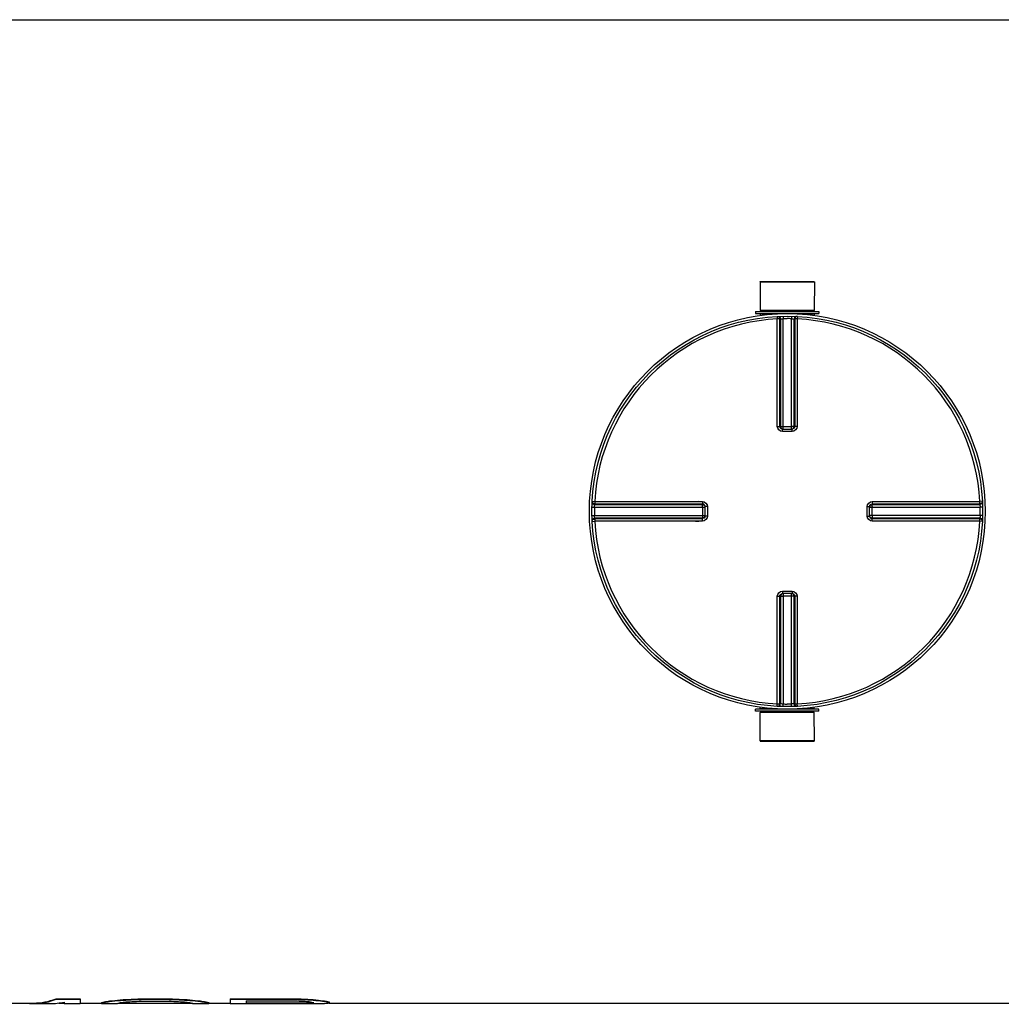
# Model space of a CAD drawing. Header units: millimetres. Extents: x 0 to 297, y 0 to 210.
# Tile 123 of 256: x 149 to 162, y 85 to 99. Entities that reach past the tile are written whole.
import ezdxf

# ---------------------------------------------------------------- set-up
doc = ezdxf.new("R2010")
doc.units = ezdxf.units.MM
doc.header["$LTSCALE"] = 16.335
doc.layers.get('0').update_dxf_attribs({"linetype": 'CONTINUOUS'})
for name, color, linetype in [('01_GLOBAL', 7, 'CONTINUOUS'), ('08_SURFACES', 7, 'CONTINUOUS'), ('AXES_REF', 7, 'CONTINUOUS')]:
    doc.layers.add(name, color=color, linetype=linetype)

msp = doc.modelspace()

# ---------------------------------------------------------------- linework, layer by layer
at = {"color": 7, "linetype": 'Continuous'}
for p, q in [((147.856, 98.833), (170.186, 98.833)), ((158.736, 95.26), (159.474, 95.26)), ((158.736, 95.26), (158.737, 94.875)), ((159.474, 95.26), (159.472, 94.875)), ((158.674, 94.857), (159.535, 94.857)), ((158.674, 94.857), (158.674, 94.829)), ((158.737, 94.875), (159.472, 94.875)), ((158.737, 94.875), (158.755, 94.857)), ((159.472, 94.875), (159.455, 94.857)), ((159.535, 94.857), (159.535, 94.829)), ((158.674, 94.829), (159.535, 94.829)), ((158.737, 94.826), (158.737, 94.804)), ((159.472, 94.826), (159.472, 94.804)), ((159.039, 93.256), (159.036, 93.256)), ((159.039, 93.256), (159.17, 93.256)), ((159.173, 93.256), (159.17, 93.256)), ((157.983, 92.203), (157.983, 92.203)), ((157.983, 92.203), (157.984, 92.2)), ((157.984, 92.2), (157.984, 92.069)), ((160.226, 92.2), (160.226, 92.203)), ((160.226, 92.069), (160.226, 92.2)), ((157.984, 92.069), (157.983, 92.066)), ((157.983, 92.066), (157.983, 92.066)), ((160.226, 92.066), (160.226, 92.069)), ((159.036, 91.013), (159.039, 91.013)), ((159.17, 91.013), (159.039, 91.013)), ((159.17, 91.013), (159.173, 91.013)), ((159.535, 89.439), (158.674, 89.439)), ((158.674, 89.411), (158.674, 89.439)), ((159.535, 89.411), (158.674, 89.411)), ((158.736, 89.009), (158.737, 89.394)), ((158.737, 89.443), (158.737, 89.465)), ((158.737, 89.394), (158.755, 89.411)), ((159.472, 89.394), (158.737, 89.394)), ((159.472, 89.394), (159.455, 89.411)), ((159.472, 89.443), (159.472, 89.465)), ((159.474, 89.009), (159.472, 89.394)), ((159.535, 89.411), (159.535, 89.439)), ((159.474, 89.009), (158.736, 89.009)), ((148.36, 85.435), (148.842, 85.435)), ((149.184, 85.435), (149.257, 85.435)), ((149.476, 85.435), (149.768, 85.435)), ((149.993, 85.435), (151.001, 85.435)), ((151.226, 85.435), (151.518, 85.435)), ((152.863, 85.435), (170.186, 85.435))]:
    msp.add_line(p, q, dxfattribs=at)
at = {"color": 9, "linetype": 'Continuous'}
for p, q in [((158.737, 94.826), (158.97, 94.826)), ((158.967, 94.791), (158.969, 94.757)), ((158.969, 93.291), (158.969, 94.757)), ((159.004, 93.291), (159.004, 94.756)), ((159.013, 94.757), (159.013, 93.29)), ((159.047, 94.794), (159.048, 94.76)), ((159.048, 93.256), (159.048, 94.76)), ((159.162, 94.794), (159.161, 94.76)), ((159.161, 93.256), (159.161, 94.76)), ((159.196, 93.29), (159.196, 94.757)), ((159.206, 94.756), (159.206, 93.291)), ((159.24, 94.826), (159.472, 94.826)), ((159.243, 94.791), (159.241, 94.757)), ((159.241, 94.757), (159.241, 93.291)), ((159.004, 93.291), (159.013, 93.29)), ((159.039, 93.221), (159.039, 93.256)), ((159.048, 93.289), (159.161, 93.289)), ((159.17, 93.221), (159.17, 93.256)), ((159.196, 93.29), (159.206, 93.291)), ((159.105, 93.221), (159.039, 93.221)), ((159.17, 93.221), (159.105, 93.221)), ((156.445, 92.192), (156.48, 92.191)), ((156.448, 92.272), (156.482, 92.27)), ((156.48, 92.191), (157.984, 92.191)), ((156.482, 92.27), (156.542, 92.27)), ((156.482, 92.27), (157.948, 92.27)), ((156.483, 92.236), (157.949, 92.236)), ((156.483, 92.226), (157.949, 92.226)), ((157.097, 92.27), (157.14, 92.27)), ((157.181, 92.27), (157.221, 92.27)), ((157.949, 92.226), (157.949, 92.236)), ((157.95, 92.191), (157.95, 92.078)), ((158.018, 92.2), (157.984, 92.2)), ((158.018, 92.2), (158.018, 92.069)), ((160.191, 92.2), (160.226, 92.2)), ((160.191, 92.069), (160.191, 92.2)), ((160.226, 92.191), (161.73, 92.191)), ((160.261, 92.236), (160.26, 92.226)), ((160.26, 92.226), (161.727, 92.226)), ((160.26, 92.078), (160.26, 92.191)), ((160.261, 92.27), (161.727, 92.27)), ((160.261, 92.236), (161.726, 92.236)), ((161.761, 92.272), (161.727, 92.27)), ((161.764, 92.192), (161.73, 92.191)), ((156.445, 92.077), (156.48, 92.078)), ((156.48, 92.078), (157.984, 92.078)), ((157.949, 92.043), (156.483, 92.043)), ((157.949, 92.033), (157.949, 92.043)), ((158.018, 92.069), (157.984, 92.069)), ((160.191, 92.069), (160.226, 92.069)), ((161.73, 92.078), (160.226, 92.078)), ((161.727, 92.043), (160.26, 92.043)), ((160.26, 92.043), (160.261, 92.033)), ((161.764, 92.077), (161.73, 92.078)), ((156.448, 91.997), (156.482, 91.999)), ((157.948, 91.999), (156.482, 91.999)), ((157.949, 92.033), (156.483, 92.033)), ((156.656, 91.999), (156.6, 91.999)), ((156.765, 91.999), (156.711, 91.999)), ((157.139, 91.999), (157.097, 91.999)), ((157.221, 91.999), (157.181, 91.999)), ((157.642, 91.999), (157.565, 91.999)), ((157.765, 91.999), (157.682, 91.999)), ((161.726, 92.033), (160.261, 92.033)), ((161.727, 91.999), (160.261, 91.999)), ((161.761, 91.997), (161.727, 91.999)), ((158.969, 89.512), (158.969, 90.978)), ((159.013, 90.979), (159.004, 90.978)), ((159.004, 89.513), (159.004, 90.978)), ((159.013, 90.979), (159.013, 89.512)), ((159.039, 91.048), (159.039, 91.013)), ((159.039, 91.048), (159.105, 91.048)), ((159.048, 91.013), (159.048, 89.509)), ((159.161, 90.979), (159.048, 90.979)), ((159.105, 91.048), (159.17, 91.048)), ((159.161, 89.509), (159.161, 91.013)), ((159.17, 91.048), (159.17, 91.013)), ((159.206, 90.978), (159.196, 90.979)), ((159.196, 89.512), (159.196, 90.979)), ((159.206, 90.978), (159.206, 89.513)), ((159.241, 90.978), (159.241, 89.512)), ((158.967, 89.478), (158.969, 89.512)), ((159.047, 89.475), (159.048, 89.509)), ((159.162, 89.475), (159.161, 89.509)), ((159.243, 89.478), (159.241, 89.512)), ((158.97, 89.443), (158.737, 89.443)), ((159.472, 89.443), (159.24, 89.443))]:
    msp.add_line(p, q, dxfattribs=at)
for points in [[(156.711, 92.27), (156.765, 92.27), (156.867, 92.27)], [(156.867, 92.27), (156.916, 92.27), (156.963, 92.27), (157.009, 92.27), (157.054, 92.27)], [(157.221, 92.27), (157.3, 92.27), (157.339, 92.27), (157.377, 92.27)], [(157.723, 92.27), (157.765, 92.27), (157.808, 92.27), (157.854, 92.27), (157.9, 92.271), (157.948, 92.27)], [(157.053, 91.999), (157.009, 91.999), (156.963, 91.999), (156.916, 91.999), (156.867, 91.999), (156.765, 91.999)], [(157.948, 91.999), (157.9, 91.998), (157.853, 91.998), (157.808, 91.999), (157.765, 91.999)]]:
    msp.add_lwpolyline(points, dxfattribs=at)
at = {"color": 7, "linetype": 'Continuous'}
msp.add_circle((159.105, 92.134), 2.66, dxfattribs=at)
at = {"color": 9, "linetype": 'Continuous'}
for centre, radius, start, end in [((159.105, 92.134), 2.626, 92.9675, 177.0325), ((159.14, 92.135), 2.624, 92.7532, 92.9681), ((159.105, 92.136), 2.624, 88.764, 90), ((159.07, 92.135), 2.624, 87.0319, 87.2468), ((159.105, 92.134), 2.626, 2.9675, 87.0325), ((159.041, 93.308), 0.0523, 256.5767, 260.4711), ((159.04, 93.304), 0.0484, 260.4308, 265.2438), ((159.036, 94.472), 1.183, 270.2015, 270.435), ((159.174, 94.472), 1.183, 269.565, 269.7941), ((159.159, 93.301), 0.0464, 283.7408, 289.3622), ((159.16, 93.3), 0.0451, 289.3247, 295.139), ((159.103, 92.134), 2.624, 178.7642, 181.2358), ((159.105, 92.1), 2.625, 177.0319, 177.2468), ((154.506, 92.191), 3.444, 0.0039, 0.1321), ((160.274, 92.199), 0.0484, 170.4308, 175.2438), ((160.271, 92.189), 0.0464, 160.6378, 166.2592), ((160.278, 92.198), 0.0523, 166.5767, 170.4711), ((160.27, 92.19), 0.0451, 154.861, 160.6753), ((163.698, 92.191), 3.438, 179.8698, 179.9962), ((159.105, 92.1), 2.625, 2.7532, 2.9681), ((159.106, 92.134), 2.624, 358.7642, 1.2358), ((159.105, 92.169), 2.625, 182.7532, 182.9681), ((154.512, 92.078), 3.438, 359.8698, 359.9962), ((157.939, 92.079), 0.0451, 334.861, 340.6753), ((157.938, 92.08), 0.0464, 340.6378, 346.2592), ((157.94, 92.079), 0.0443, 346.2665, 348.9381), ((157.932, 92.07), 0.052, 352.3076, 355.5619), ((157.929, 92.07), 0.055, 349.0738, 352.3236), ((163.704, 92.078), 3.444, 180.0039, 180.1321), ((159.105, 92.169), 2.625, 357.0319, 357.2468), ((159.105, 92.134), 2.626, 182.9675, 267.0325), ((159.105, 92.134), 2.626, 272.9675, 357.0325), ((159.05, 90.969), 0.0451, 109.3247, 115.139), ((159.05, 90.968), 0.0464, 103.7408, 109.3622), ((159.036, 89.797), 1.183, 89.565, 89.7941), ((159.174, 89.797), 1.183, 90.2015, 90.435), ((159.169, 90.965), 0.0484, 80.4308, 85.2438), ((159.169, 90.961), 0.0523, 76.5767, 80.4711), ((159.14, 92.134), 2.624, 267.0319, 267.2468), ((159.105, 92.133), 2.624, 268.764, 270), ((159.07, 92.134), 2.624, 272.7532, 272.9681)]:
    msp.add_arc(centre, radius, start, end, dxfattribs=at)
at = {"color": 7, "linetype": 'Continuous'}
for centre, start, end in [((158.734, 94.826), 0, 90), ((159.476, 94.826), 90, 180), ((158.734, 89.443), 270, 360), ((159.476, 89.443), 180, 270)]:
    msp.add_arc(centre, 0.0035, start, end, dxfattribs=at)
at = {"color": 9, "linetype": 'Continuous'}
for points, knots in [([(158.967, 94.791), (158.976, 94.791), (158.995, 94.789), (159.002, 94.767), (158.997, 94.76)], [0, 0, 0, 0, 0.541371, 1, 1, 1, 1]), ([(159.004, 94.756), (159, 94.757), (158.99, 94.756), (158.979, 94.757), (158.972, 94.757)], [0, 0, 0, 0, 0.325359, 1, 1, 1, 1]), ([(158.977, 94.791), (158.986, 94.792), (159.005, 94.789), (159.012, 94.767), (159.007, 94.761)], [0, 0, 0, 0, 0.541188, 1, 1, 1, 1]), ([(159.013, 94.757), (159.016, 94.757), (159.026, 94.758), (159.035, 94.759), (159.042, 94.759)], [0, 0, 0, 0, 0.303685, 1, 1, 1, 1]), ([(159.161, 94.76), (159.169, 94.759), (159.171, 94.76), (159.19, 94.757), (159.189, 94.757)], [0, 0, 0, 0, 0.833231, 1, 1, 1, 1]), ([(159.233, 94.791), (159.224, 94.792), (159.205, 94.789), (159.198, 94.767), (159.202, 94.761)], [0, 0, 0, 0, 0.541188, 1, 1, 1, 1]), ([(159.243, 94.791), (159.233, 94.791), (159.215, 94.789), (159.208, 94.767), (159.212, 94.76)], [0, 0, 0, 0, 0.541905, 1, 1, 1, 1]), ([(159.241, 94.757), (159.233, 94.757), (159.231, 94.758), (159.21, 94.756), (159.212, 94.756)], [0, 0, 0, 0, 0.803532, 1, 1, 1, 1]), ([(158.969, 93.291), (158.977, 93.291), (158.979, 93.291), (159, 93.291), (158.998, 93.291)], [0, 0, 0, 0, 0.80408, 1, 1, 1, 1]), ([(159.029, 93.257), (159.022, 93.259), (159.007, 93.263), (159.008, 93.28), (159.012, 93.285)], [0, 0, 0, 0, 0.526549, 1, 1, 1, 1]), ([(159.013, 93.29), (159.016, 93.29), (159.025, 93.29), (159.034, 93.289), (159.04, 93.289)], [0, 0, 0, 0, 0.323299, 1, 1, 1, 1]), ([(159.196, 93.29), (159.193, 93.29), (159.184, 93.29), (159.176, 93.289), (159.17, 93.289)], [0, 0, 0, 0, 0.323324, 1, 1, 1, 1]), ([(159.206, 93.291), (159.206, 93.283), (159.205, 93.265), (159.185, 93.26), (159.179, 93.264)], [0, 0, 0, 0, 0.54721, 1, 1, 1, 1]), ([(159.179, 93.259), (159.184, 93.261), (159.195, 93.268), (159.193, 93.281), (159.19, 93.286)], [0, 0, 0, 0, 0.513072, 1, 1, 1, 1]), ([(159.241, 93.291), (159.233, 93.291), (159.231, 93.291), (159.21, 93.291), (159.212, 93.291)], [0, 0, 0, 0, 0.804078, 1, 1, 1, 1]), ([(156.448, 92.262), (156.447, 92.253), (156.45, 92.234), (156.472, 92.228), (156.479, 92.232)], [0, 0, 0, 0, 0.541188, 1, 1, 1, 1]), ([(156.448, 92.272), (156.448, 92.263), (156.45, 92.244), (156.473, 92.238), (156.479, 92.242)], [0, 0, 0, 0, 0.541905, 1, 1, 1, 1]), ([(156.48, 92.191), (156.48, 92.199), (156.479, 92.2), (156.482, 92.22), (156.482, 92.218)], [0, 0, 0, 0, 0.833231, 1, 1, 1, 1]), ([(156.482, 92.27), (156.482, 92.263), (156.482, 92.261), (156.483, 92.239), (156.483, 92.241)], [0, 0, 0, 0, 0.803532, 1, 1, 1, 1]), ([(157.948, 92.27), (157.948, 92.263), (157.948, 92.261), (157.949, 92.239), (157.949, 92.241)], [0, 0, 0, 0, 0.804075, 1, 1, 1, 1]), ([(157.949, 92.236), (157.957, 92.236), (157.974, 92.235), (157.98, 92.214), (157.976, 92.209)], [0, 0, 0, 0, 0.54719, 1, 1, 1, 1]), ([(157.95, 92.199), (157.95, 92.205), (157.95, 92.206), (157.95, 92.221), (157.949, 92.22)], [0, 0, 0, 0, 0.8666, 1, 1, 1, 1]), ([(160.227, 92.211), (160.229, 92.217), (160.233, 92.232), (160.25, 92.231), (160.255, 92.228)], [0, 0, 0, 0, 0.526549, 1, 1, 1, 1]), ([(160.229, 92.209), (160.232, 92.214), (160.238, 92.224), (160.252, 92.223), (160.256, 92.22)], [0, 0, 0, 0, 0.513072, 1, 1, 1, 1]), ([(160.26, 92.199), (160.26, 92.205), (160.259, 92.206), (160.26, 92.221), (160.26, 92.22)], [0, 0, 0, 0, 0.865557, 1, 1, 1, 1]), ([(160.261, 92.27), (160.261, 92.263), (160.262, 92.261), (160.261, 92.239), (160.261, 92.241)], [0, 0, 0, 0, 0.80408, 1, 1, 1, 1]), ([(161.726, 92.236), (161.727, 92.239), (161.727, 92.25), (161.727, 92.26), (161.727, 92.267)], [0, 0, 0, 0, 0.325359, 1, 1, 1, 1]), ([(161.727, 92.226), (161.728, 92.223), (161.729, 92.213), (161.729, 92.204), (161.729, 92.197)], [0, 0, 0, 0, 0.303685, 1, 1, 1, 1]), ([(161.761, 92.272), (161.762, 92.263), (161.759, 92.244), (161.737, 92.237), (161.731, 92.242)], [0, 0, 0, 0, 0.541371, 1, 1, 1, 1]), ([(161.762, 92.262), (161.762, 92.253), (161.76, 92.234), (161.737, 92.228), (161.731, 92.232)], [0, 0, 0, 0, 0.541188, 1, 1, 1, 1]), ([(156.448, 92.007), (156.447, 92.016), (156.45, 92.035), (156.472, 92.041), (156.479, 92.037)], [0, 0, 0, 0, 0.541188, 1, 1, 1, 1]), ([(156.483, 92.043), (156.482, 92.046), (156.481, 92.056), (156.48, 92.065), (156.48, 92.072)], [0, 0, 0, 0, 0.303685, 1, 1, 1, 1]), ([(157.95, 92.07), (157.95, 92.064), (157.95, 92.063), (157.95, 92.048), (157.949, 92.049)], [0, 0, 0, 0, 0.865557, 1, 1, 1, 1]), ([(157.98, 92.06), (157.978, 92.055), (157.971, 92.045), (157.958, 92.046), (157.953, 92.049)], [0, 0, 0, 0, 0.513072, 1, 1, 1, 1]), ([(157.983, 92.06), (157.981, 92.053), (157.978, 92.038), (157.961, 92.039), (157.956, 92.043)], [0, 0, 0, 0, 0.525427, 1, 1, 1, 1]), ([(160.261, 92.033), (160.253, 92.033), (160.235, 92.034), (160.23, 92.055), (160.234, 92.06)], [0, 0, 0, 0, 0.54721, 1, 1, 1, 1]), ([(160.26, 92.07), (160.26, 92.064), (160.259, 92.063), (160.26, 92.048), (160.26, 92.049)], [0, 0, 0, 0, 0.8666, 1, 1, 1, 1]), ([(161.73, 92.078), (161.73, 92.07), (161.731, 92.069), (161.728, 92.049), (161.728, 92.051)], [0, 0, 0, 0, 0.833231, 1, 1, 1, 1]), ([(161.762, 92.007), (161.762, 92.016), (161.76, 92.035), (161.737, 92.041), (161.731, 92.037)], [0, 0, 0, 0, 0.541188, 1, 1, 1, 1]), ([(156.448, 91.997), (156.448, 92.006), (156.45, 92.025), (156.473, 92.031), (156.479, 92.027)], [0, 0, 0, 0, 0.541371, 1, 1, 1, 1]), ([(156.483, 92.033), (156.483, 92.03), (156.483, 92.019), (156.482, 92.009), (156.483, 92.002)], [0, 0, 0, 0, 0.325359, 1, 1, 1, 1]), ([(157.948, 91.999), (157.948, 92.006), (157.948, 92.008), (157.949, 92.03), (157.949, 92.028)], [0, 0, 0, 0, 0.80408, 1, 1, 1, 1]), ([(160.261, 91.999), (160.261, 92.006), (160.262, 92.008), (160.261, 92.03), (160.261, 92.028)], [0, 0, 0, 0, 0.804078, 1, 1, 1, 1]), ([(161.727, 91.999), (161.727, 92.006), (161.728, 92.008), (161.727, 92.03), (161.726, 92.028)], [0, 0, 0, 0, 0.803532, 1, 1, 1, 1]), ([(161.761, 91.997), (161.762, 92.006), (161.759, 92.025), (161.737, 92.031), (161.731, 92.027)], [0, 0, 0, 0, 0.541905, 1, 1, 1, 1]), ([(158.969, 90.978), (158.977, 90.978), (158.979, 90.978), (159, 90.978), (158.998, 90.978)], [0, 0, 0, 0, 0.804078, 1, 1, 1, 1]), ([(159.004, 90.978), (159.004, 90.986), (159.005, 91.004), (159.025, 91.009), (159.031, 91.005)], [0, 0, 0, 0, 0.54721, 1, 1, 1, 1]), ([(159.013, 90.979), (159.016, 90.979), (159.025, 90.979), (159.034, 90.979), (159.04, 90.979)], [0, 0, 0, 0, 0.323324, 1, 1, 1, 1]), ([(159.031, 91.01), (159.026, 91.008), (159.015, 91.001), (159.016, 90.988), (159.019, 90.983)], [0, 0, 0, 0, 0.513072, 1, 1, 1, 1]), ([(159.196, 90.979), (159.193, 90.979), (159.184, 90.979), (159.176, 90.979), (159.17, 90.979)], [0, 0, 0, 0, 0.323299, 1, 1, 1, 1]), ([(159.181, 91.012), (159.187, 91.01), (159.202, 91.006), (159.202, 90.989), (159.198, 90.984)], [0, 0, 0, 0, 0.526549, 1, 1, 1, 1]), ([(159.241, 90.978), (159.233, 90.978), (159.231, 90.978), (159.21, 90.978), (159.212, 90.978)], [0, 0, 0, 0, 0.80408, 1, 1, 1, 1]), ([(158.967, 89.478), (158.976, 89.478), (158.995, 89.48), (159.002, 89.502), (158.997, 89.509)], [0, 0, 0, 0, 0.541905, 1, 1, 1, 1]), ([(158.969, 89.512), (158.977, 89.512), (158.979, 89.511), (159, 89.513), (158.998, 89.513)], [0, 0, 0, 0, 0.803532, 1, 1, 1, 1]), ([(158.977, 89.478), (158.986, 89.477), (159.005, 89.48), (159.012, 89.502), (159.007, 89.508)], [0, 0, 0, 0, 0.541188, 1, 1, 1, 1]), ([(159.048, 89.509), (159.041, 89.509), (159.039, 89.509), (159.019, 89.512), (159.021, 89.512)], [0, 0, 0, 0, 0.833231, 1, 1, 1, 1]), ([(159.196, 89.512), (159.193, 89.512), (159.184, 89.51), (159.174, 89.51), (159.167, 89.51)], [0, 0, 0, 0, 0.303685, 1, 1, 1, 1]), ([(159.233, 89.478), (159.224, 89.477), (159.205, 89.48), (159.198, 89.502), (159.202, 89.508)], [0, 0, 0, 0, 0.541188, 1, 1, 1, 1]), ([(159.206, 89.513), (159.209, 89.512), (159.22, 89.512), (159.23, 89.512), (159.237, 89.512)], [0, 0, 0, 0, 0.325359, 1, 1, 1, 1]), ([(159.243, 89.478), (159.233, 89.478), (159.215, 89.48), (159.208, 89.502), (159.212, 89.509)], [0, 0, 0, 0, 0.541905, 1, 1, 1, 1])]:
    msp.add_open_spline(points, degree=3, knots=knots, dxfattribs=at)
for points in [[(159.048, 94.76), (159.067, 94.76), (159.086, 94.761), (159.105, 94.76)], [(159.039, 93.221), (159.006, 93.221), (158.969, 93.258), (158.969, 93.291)], [(159.013, 93.29), (159.013, 93.276), (159.027, 93.254), (159.04, 93.259)], [(159.241, 93.291), (159.241, 93.258), (159.203, 93.221), (159.17, 93.221)], [(157.948, 92.27), (157.981, 92.27), (158.018, 92.233), (158.018, 92.2)], [(157.949, 92.226), (157.963, 92.226), (157.986, 92.212), (157.981, 92.199)], [(160.191, 92.2), (160.191, 92.233), (160.228, 92.27), (160.261, 92.27)], [(158.018, 92.069), (158.018, 92.036), (157.981, 91.999), (157.948, 91.999)], [(160.261, 91.999), (160.228, 91.999), (160.191, 92.036), (160.191, 92.069)], [(160.26, 92.043), (160.246, 92.043), (160.224, 92.057), (160.229, 92.07)], [(158.969, 90.978), (158.969, 91.011), (159.006, 91.048), (159.039, 91.048)], [(159.196, 90.979), (159.196, 90.993), (159.182, 91.015), (159.169, 91.01)], [(159.17, 91.048), (159.203, 91.048), (159.241, 91.011), (159.241, 90.978)], [(159.161, 89.509), (159.143, 89.509), (159.124, 89.508), (159.105, 89.509)]]:
    msp.add_open_spline(points, degree=3, dxfattribs=at)
at = {"layer": '01_GLOBAL', "color": 7, "linetype": 'Continuous'}
msp.add_circle((159.105, 92.134), 2.695, dxfattribs=at)
at = {"layer": '08_SURFACES', "color": 7, "linetype": 'Continuous'}
for p, q in [((149.148, 85.493), (149.476, 85.493)), ((149.148, 85.493), (149.148, 85.486)), ((149.148, 85.486), (149.476, 85.486)), ((149.476, 85.493), (149.476, 85.428)), ((149.877, 85.464), (149.877, 85.457)), ((150.023, 85.479), (150.023, 85.472)), ((150.169, 85.488), (150.169, 85.481)), ((150.351, 85.493), (150.643, 85.493)), ((150.351, 85.493), (150.351, 85.486)), ((150.351, 85.486), (150.643, 85.486)), ((150.351, 85.46), (150.643, 85.46)), ((150.643, 85.493), (150.643, 85.486)), ((150.825, 85.488), (150.825, 85.481)), ((150.971, 85.479), (150.971, 85.472)), ((151.117, 85.464), (151.117, 85.457)), ((151.518, 85.493), (152.393, 85.493)), ((151.518, 85.493), (151.518, 85.428)), ((151.518, 85.486), (152.393, 85.486)), ((151.736, 85.464), (152.429, 85.464)), ((151.736, 85.464), (151.736, 85.43)), ((152.393, 85.493), (152.393, 85.486)), ((152.575, 85.488), (152.575, 85.481)), ((152.721, 85.475), (152.721, 85.468)), ((152.83, 85.46), (152.83, 85.453)), ((148.842, 85.428), (149.071, 85.428)), ((149.257, 85.447), (149.257, 85.428)), ((149.257, 85.428), (149.476, 85.428)), ((149.768, 85.441), (149.768, 85.428)), ((149.768, 85.428), (149.986, 85.428)), ((149.804, 85.452), (149.804, 85.445)), ((149.986, 85.434), (149.986, 85.428)), ((151.007, 85.434), (151.007, 85.428)), ((151.007, 85.428), (151.226, 85.428)), ((151.19, 85.452), (151.19, 85.445)), ((151.226, 85.441), (151.226, 85.428)), ((151.518, 85.428), (152.648, 85.428)), ((151.736, 85.437), (152.429, 85.437)), ((151.736, 85.43), (152.429, 85.43)), ((152.429, 85.437), (152.429, 85.43)), ((152.539, 85.438), (152.539, 85.431)), ((152.611, 85.44), (152.611, 85.433)), ((152.648, 85.445), (152.648, 85.438)), ((152.867, 85.452), (152.867, 85.436))]:
    msp.add_line(p, q, dxfattribs=at)
for centre, major_axis, ratio, start_param, end_param in [((148.842, 92.134), (0, 6.706), 0.349703, 3.095965, 3.272446), ((148.842, 92.134), (0, 6.699), 0.349703, -3.141593, -3.010602), ((149.576, 92.134), (0, 6.699), 0.489582, -3.07206, -3.049754), ((149.275, 92.134), (0, 6.699), 0.979169, -3.049754, -3.027403), ((149.275, 92.134), (0, 6.706), 0.979169, -3.04985, -3.027522), ((148.528, 92.134), (13.119, 0), 0.510639, -1.456606, -1.44541), ((148.528, 92.134), (13.133, 0), 0.510639, -1.456726, -1.445541), ((146.067, 92.134), (32.797, 0), 0.204255, -1.44541, -1.439806), ((146.067, 92.134), (32.831, 0), 0.204255, -1.445541, -1.439943), ((147.799, 92.134), (26.265, 0), 0.255319, -1.479054, -1.473477), ((154.927, 92.134), (32.797, 0), 0.204255, -1.701787, -1.696183), ((154.927, 92.134), (32.831, 0), 0.204255, -1.70165, -1.696051), ((153.195, 92.134), (26.265, 0), 0.255319, -1.668116, -1.662539), ((152.466, 92.134), (13.119, 0), 0.510639, -1.696183, -1.684986), ((152.466, 92.134), (13.133, 0), 0.510639, -1.696051, -1.684867), ((151.718, 92.134), (0, 6.699), 0.979169, -3.255783, -3.233431), ((151.718, 92.134), (0, 6.706), 0.979169, -3.255663, -3.233335), ((151.417, 92.134), (0, 6.699), 0.489582, -3.233431, -3.211126), ((156.677, 92.134), (32.797, 0), 0.204255, -1.701787, -1.696183), ((156.677, 92.134), (32.831, 0), 0.204255, -1.70165, -1.696051), ((154.453, 92.134), (19.699, 0), 0.340425, -1.673696, -1.668116), ((153.177, 92.134), (0, 6.706), 0.979169, -3.238912, -3.227761), ((153.669, 92.134), (8.746, 0), 0.765956, -1.696183, -1.679394), ((153.669, 92.134), (8.755, 0), 0.765956, -1.696051, -1.67928), ((153.254, 92.134), (0, 6.699), 0.734375, -3.25019, -3.227851), ((153.254, 92.134), (0, 6.706), 0.734375, -3.250076, -3.227761), ((153.019, 92.134), (0, 6.699), 0.326384, -3.227851, -3.211126), ((149.071, 92.134), (0, 6.706), 0.370496, -3.141593, -3.066566), ((149.713, 92.134), (0, 6.699), 0.195835, -3.099894, -3.07206), ((149.713, 92.134), (0, 6.706), 0.195835, -3.099938, -3.072132), ((149.576, 92.134), (0, 6.706), 0.489582, -3.072132, -3.04985), ((149.918, 92.134), (0, 6.706), 0.244794, -3.099938, -3.077697), ((149.743, 92.134), (0, 6.706), 0.652775, -3.077697, -3.060996), ((149.303, 92.134), (9.849, 0), 0.680851, -1.4902, -1.479054), ((151.691, 92.134), (9.849, 0), 0.680851, -1.662539, -1.651393), ((151.25, 92.134), (0, 6.706), 0.652775, -3.222189, -3.205488), ((151.076, 92.134), (0, 6.706), 0.244794, -3.205488, -3.183247), ((151.417, 92.134), (0, 6.706), 0.489582, -3.233335, -3.211053), ((151.281, 92.134), (0, 6.699), 0.195835, -3.211126, -3.183291), ((151.281, 92.134), (0, 6.706), 0.195835, -3.211053, -3.183247), ((152.046, 92.134), (19.678, 0), 0.340425, -1.551342, -1.545782), ((152.046, 92.134), (19.699, 0), 0.340425, -1.551362, -1.545808), ((152.374, 92.134), (0, 6.699), 0.979169, -3.116578, -3.105457), ((152.374, 92.134), (0, 6.706), 0.979169, -3.116604, -3.105495), ((152.8, 92.134), (0, 6.706), 0.326384, -3.227761, -3.211053), ((152.532, 92.134), (0, 6.699), 0.326384, -3.105457, -3.088979), ((152.532, 92.134), (0, 6.706), 0.326384, -3.105495, -3.088821), ((152.648, 92.134), (8.755, 0), 0.765956, -1.570796, -1.562468), ((152.68, 92.134), (0, 6.706), 0.734375, -3.133264, -3.11105), ((153.019, 92.134), (0, 6.706), 0.326384, -3.227761, -3.211053), ((152.763, 92.134), (0, 6.706), 0.326384, -3.11105, -3.09438)]:
    msp.add_ellipse(centre, major_axis=major_axis, ratio=ratio, start_param=start_param, end_param=end_param, dxfattribs=at)
at = {"layer": 'AXES_REF', "color": 7, "linetype": 'Continuous'}
for p, q in [((158.737, 95.267), (159.472, 95.267)), ((158.737, 95.26), (158.737, 95.267)), ((159.472, 95.26), (159.472, 95.267)), ((158.737, 89.009), (158.737, 89.002)), ((158.737, 89.002), (159.472, 89.002)), ((159.472, 89.009), (159.472, 89.002))]:
    msp.add_line(p, q, dxfattribs=at)

doc.saveas('drawing.dxf')
